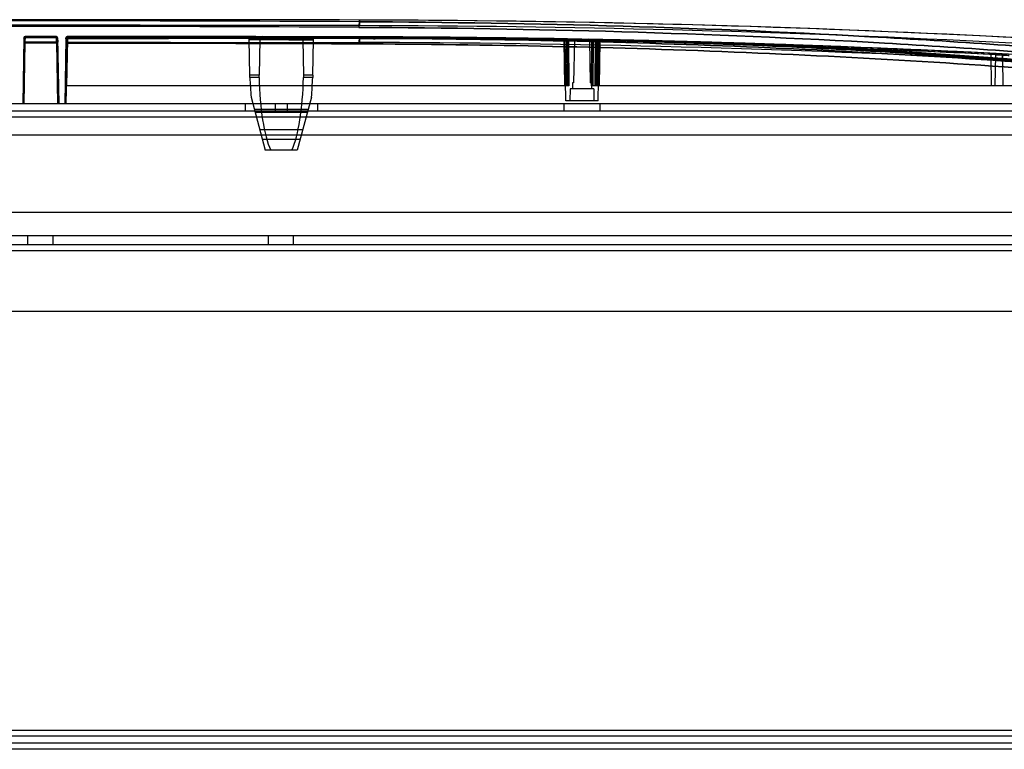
# Model space of a CAD drawing. Header units: millimetres. Extents: x 91 to 696, y 236 to 852.
# Tile 44 of 52: x 390 to 553, y 731 to 852. Entities that reach past the tile are written whole.
import ezdxf

# ---------------------------------------------------------------- set-up
doc = ezdxf.new("R2010")
doc.units = ezdxf.units.MM
doc.header["$LTSCALE"] = 70.538372
doc.layers.get('0').update_dxf_attribs({"linetype": 'CONTINUOUS'})

msp = doc.modelspace()

# ---------------------------------------------------------------- linework, layer by layer
at = {"color": 7, "linetype": 'Continuous'}
for p, q in [((446.22, 851.83), (446.21, 850.9)), ((446.22, 851.54), (446.22, 851.83)), ((390.41, 848.89), (390.21, 837.88)), ((390.41, 848.89), (390.39, 848.13)), ((390.59, 848.14), (390.41, 837.88)), ((390.59, 848.14), (390.61, 849.08)), ((390.61, 849.08), (390.59, 848.14)), ((395.84, 848.14), (390.59, 848.14)), ((390.61, 849.08), (390.61, 848.93)), ((395.82, 849.08), (390.61, 849.08)), ((395.82, 849.08), (395.82, 848.93)), ((395.82, 849.08), (395.84, 848.14)), ((395.84, 848.14), (395.82, 849.08)), ((395.84, 848.14), (396.01, 837.88)), ((396.02, 848.89), (396.04, 848.13)), ((396.02, 848.89), (396.21, 837.88)), ((397.41, 848.89), (397.21, 837.88)), ((397.41, 848.89), (397.39, 848.13)), ((397.41, 848.89), (397.39, 847.98)), ((397.59, 848.14), (397.41, 837.88)), ((397.56, 848.75), (397.42, 840.88)), ((397.57, 848.89), (397.43, 840.88)), ((397.64, 848.67), (397.51, 840.88)), ((397.65, 848.56), (397.51, 840.88)), ((397.61, 849.08), (397.59, 848.14)), ((397.61, 849.08), (397.59, 848.14)), ((397.6, 848.94), (397.6, 848.93)), ((397.6, 848.93), (397.6, 848.94)), ((397.71, 849.08), (397.7, 848.98)), ((398.21, 849.08), (398.21, 848.88)), ((398.21, 848.88), (404.59, 848.88)), ((400.21, 848.88), (400.21, 849.08)), ((400.53, 848.88), (400.53, 849.08)), ((401.88, 848.88), (401.88, 849.08)), ((402.09, 848.88), (402.09, 849.08)), ((402.51, 848.88), (402.51, 849.08)), ((402.82, 848.88), (402.82, 849.08)), ((402.98, 848.88), (402.98, 849.08)), ((404.12, 848.88), (404.12, 849.08)), ((404.21, 849.08), (404.21, 848.88)), ((404.28, 848.88), (404.28, 849.08)), ((404.59, 848.88), (404.59, 849.08)), ((405.01, 848.88), (405.01, 849.08)), ((411.67, 848.88), (405.01, 848.88)), ((405.32, 848.88), (405.32, 849.08)), ((405.48, 848.88), (405.48, 849.08)), ((405.84, 848.88), (405.84, 849.08)), ((405.89, 848.88), (405.89, 849.08)), ((406.1, 848.88), (406.1, 849.08)), ((406.15, 848.88), (406.15, 849.08)), ((406.2, 848.88), (406.2, 849.08)), ((406.31, 848.88), (406.31, 849.08)), ((406.36, 848.88), (406.36, 849.08)), ((406.57, 848.88), (406.57, 849.08)), ((406.62, 848.88), (406.62, 849.08)), ((406.78, 848.88), (406.78, 849.08)), ((407.04, 848.88), (407.04, 849.08)), ((407.09, 848.88), (407.09, 849.08)), ((407.25, 848.88), (407.25, 849.08)), ((407.3, 848.88), (407.3, 849.08)), ((407.4, 848.88), (407.4, 849.08)), ((407.51, 848.88), (407.51, 849.08)), ((407.56, 848.88), (407.56, 849.08)), ((407.61, 848.88), (407.61, 849.08)), ((407.71, 848.88), (407.71, 849.08)), ((407.82, 848.88), (407.82, 849.08)), ((407.87, 848.88), (407.87, 849.08)), ((407.92, 848.88), (407.92, 849.08)), ((408.03, 848.88), (408.03, 849.08)), ((408.08, 848.88), (408.08, 849.08)), ((408.29, 848.88), (408.29, 849.08)), ((408.34, 848.88), (408.34, 849.08)), ((408.39, 848.88), (408.39, 849.08)), ((408.5, 848.88), (408.5, 849.08)), ((408.55, 848.88), (408.55, 849.08)), ((408.6, 848.88), (408.6, 849.08)), ((408.65, 848.88), (408.65, 849.08)), ((408.7, 848.88), (408.7, 849.08)), ((408.76, 848.88), (408.76, 849.08)), ((408.81, 848.88), (408.81, 849.08)), ((408.91, 848.88), (408.91, 849.08)), ((408.96, 848.88), (408.96, 849.08)), ((409.07, 848.88), (409.07, 849.08)), ((409.12, 848.88), (409.12, 849.08)), ((409.23, 848.88), (409.23, 849.08)), ((409.33, 848.88), (409.33, 849.08)), ((409.38, 848.88), (409.38, 849.08)), ((409.8, 848.88), (409.8, 849.08)), ((409.9, 848.88), (409.9, 849.08)), ((410.21, 848.88), (410.21, 849.08)), ((410.32, 848.88), (410.32, 849.08)), ((410.63, 848.88), (410.63, 849.08)), ((411.36, 848.88), (411.36, 849.08)), ((411.67, 848.88), (411.67, 849.08)), ((412.09, 848.88), (412.09, 849.08)), ((412.09, 848.88), (421.37, 848.88)), ((412.21, 849.08), (412.21, 848.88)), ((412.4, 848.88), (412.4, 849.08)), ((412.71, 848.88), (412.71, 849.07)), ((413.13, 848.88), (413.13, 849.07)), ((413.18, 848.88), (413.18, 849.07)), ((413.29, 848.88), (413.29, 849.07)), ((413.39, 848.88), (413.39, 849.07)), ((413.44, 848.88), (413.44, 849.07)), ((413.5, 848.88), (413.5, 849.07)), ((413.6, 848.88), (413.6, 849.07)), ((413.7, 848.88), (413.7, 849.07)), ((413.76, 848.88), (413.76, 849.07)), ((413.91, 848.88), (413.91, 849.07)), ((413.96, 848.88), (413.96, 849.07)), ((414.17, 848.88), (414.17, 849.07)), ((414.23, 848.88), (414.23, 849.07)), ((414.28, 848.88), (414.28, 849.07)), ((414.38, 848.88), (414.38, 849.07)), ((414.43, 848.88), (414.43, 849.07)), ((414.49, 848.88), (414.49, 849.07)), ((414.54, 848.88), (414.54, 849.07)), ((414.59, 848.88), (414.59, 849.07)), ((414.64, 848.88), (414.64, 849.07)), ((414.69, 848.88), (414.69, 849.07)), ((414.75, 848.88), (414.75, 849.07)), ((414.85, 848.88), (414.85, 849.07)), ((414.9, 848.88), (414.9, 849.07)), ((415.01, 848.88), (415.01, 849.07)), ((415.42, 848.88), (415.42, 849.07)), ((415.74, 848.88), (415.74, 849.07)), ((415.94, 848.88), (415.94, 849.07)), ((416, 848.88), (416, 849.07)), ((416.21, 848.88), (416.21, 849.07)), ((416.26, 848.88), (416.26, 849.07)), ((416.46, 848.88), (416.46, 849.07)), ((416.67, 848.88), (416.67, 849.07)), ((416.93, 848.88), (416.93, 849.07)), ((416.99, 848.88), (416.99, 849.07)), ((417.19, 848.88), (417.19, 849.07)), ((417.51, 848.88), (417.51, 849.07)), ((417.71, 848.88), (417.71, 849.07)), ((417.92, 848.88), (417.92, 849.07)), ((417.98, 848.88), (417.98, 849.07)), ((418.08, 848.88), (418.08, 849.07)), ((418.13, 848.88), (418.13, 849.07)), ((418.21, 849.07), (418.21, 848.88)), ((418.24, 848.88), (418.24, 849.07)), ((418.29, 848.88), (418.29, 849.07)), ((418.34, 848.88), (418.34, 849.07)), ((418.39, 848.88), (418.39, 849.07)), ((418.44, 848.88), (418.44, 849.07)), ((418.55, 848.88), (418.55, 849.07)), ((418.6, 848.88), (418.6, 849.07)), ((418.65, 848.88), (418.65, 849.07)), ((418.76, 848.88), (418.76, 849.07)), ((419.02, 848.88), (419.02, 849.07)), ((419.07, 848.88), (419.07, 849.07)), ((419.23, 848.88), (419.23, 849.07)), ((419.28, 848.88), (419.28, 849.07)), ((419.33, 848.88), (419.33, 849.07)), ((419.38, 848.88), (419.38, 849.07)), ((419.43, 848.88), (419.43, 849.07)), ((419.44, 848.88), (419.44, 849.07)), ((419.49, 848.88), (419.49, 849.07)), ((419.54, 848.88), (419.54, 849.07)), ((419.55, 848.88), (419.55, 849.07)), ((419.6, 848.88), (419.6, 849.07)), ((419.64, 848.88), (419.64, 849.07)), ((419.65, 848.88), (419.65, 849.07)), ((419.69, 848.88), (419.69, 849.07)), ((419.75, 848.88), (419.75, 849.07)), ((419.76, 848.88), (419.76, 849.07)), ((419.81, 848.88), (419.81, 849.07)), ((419.85, 848.88), (419.85, 849.07)), ((419.86, 848.88), (419.86, 849.07)), ((419.91, 848.88), (419.91, 849.07)), ((419.96, 848.88), (419.96, 849.07)), ((420.02, 848.88), (420.02, 849.07)), ((420.07, 848.88), (420.07, 849.07)), ((420.23, 848.88), (420.23, 849.07)), ((420.28, 848.88), (420.28, 849.07)), ((420.54, 848.88), (420.54, 849.07)), ((420.64, 848.88), (420.64, 849.07)), ((420.69, 848.88), (420.69, 849.07)), ((420.75, 848.88), (420.75, 849.07)), ((420.85, 848.88), (420.85, 849.07)), ((420.9, 848.88), (420.9, 849.07)), ((420.95, 848.88), (420.95, 849.07)), ((421.01, 848.88), (421.01, 849.07)), ((421.06, 848.88), (421.06, 849.07)), ((421.16, 848.88), (421.16, 849.07)), ((421.21, 848.88), (421.21, 849.07)), ((421.32, 848.88), (421.32, 849.07)), ((421.37, 848.88), (421.37, 849.07)), ((421.79, 848.88), (421.79, 849.07)), ((423.71, 848.88), (421.79, 848.88)), ((421.84, 848.88), (421.84, 849.07)), ((422, 848.88), (422, 849.07)), ((422.1, 848.88), (422.1, 849.07)), ((422.15, 848.88), (422.15, 849.07)), ((422.2, 848.88), (422.2, 849.07)), ((422.26, 848.88), (422.26, 849.07)), ((422.41, 848.88), (422.41, 849.07)), ((422.46, 848.88), (422.46, 849.07)), ((423.4, 848.88), (423.4, 849.06)), ((423.71, 848.88), (423.71, 849.06)), ((424.13, 848.88), (424.13, 849.06)), ((426.21, 848.88), (424.13, 848.88)), ((424.44, 848.88), (424.44, 849.06)), ((424.65, 848.88), (424.65, 849.06)), ((424.7, 848.88), (424.7, 849.06)), ((424.96, 848.88), (424.96, 849.06)), ((425.17, 848.88), (425.17, 849.06)), ((425.38, 848.88), (425.38, 849.06)), ((425.64, 848.88), (425.64, 849.06)), ((425.69, 848.88), (425.69, 849.06)), ((425.9, 848.88), (425.9, 849.06)), ((426.21, 848.88), (426.21, 849.06)), ((431.48, 849.05), (427.36, 849.06)), ((427.79, 848.81), (427.86, 848.57)), ((427.96, 842.65), (427.86, 848.57)), ((429.62, 848.56), (429.52, 842.65)), ((439.07, 849.04), (430.12, 849.06)), ((436.81, 848.55), (436.91, 842.65)), ((438.47, 842.65), (438.57, 848.55)), ((438.83, 848.98), (439.07, 849.04)), ((438.83, 848.98), (439.07, 849.04)), ((446.21, 849.03), (446.12, 849.03)), ((446.21, 849.03), (446.21, 848.09)), ((446.21, 848.81), (446.21, 849.02)), ((480.06, 848.69), (480.05, 848.69)), ((480.19, 848.31), (480.33, 840.88)), ((480.21, 848.31), (480.35, 840.88)), ((480.33, 848.5), (480.23, 848.63)), ((480.25, 848.61), (480.34, 848.4)), ((480.25, 848.61), (480.34, 848.4)), ((480.36, 848.31), (480.33, 848.5)), ((480.35, 848.31), (480.34, 848.43)), ((480.51, 838.38), (480.34, 848.4)), ((480.34, 848.4), (480.35, 848.39)), ((480.35, 848.38), (480.34, 848.4)), ((480.34, 848.4), (480.34, 848.4)), ((480.35, 848.4), (480.34, 848.4)), ((480.36, 848.38), (480.35, 848.4)), ((480.35, 848.35), (480.35, 848.39)), ((480.35, 848.36), (480.35, 848.31)), ((480.35, 848.31), (480.5, 840.88)), ((480.49, 840.88), (480.35, 848.31)), ((480.35, 848.31), (480.49, 840.88)), ((480.36, 848.35), (480.36, 848.38)), ((480.36, 848.31), (480.36, 848.35)), ((480.36, 848.31), (480.51, 840.88)), ((480.36, 848.31), (480.51, 840.88)), ((480.51, 840.88), (480.36, 848.31)), ((480.77, 840.88), (480.71, 848.48)), ((483.17, 848.64), (480.75, 848.68)), ((480.77, 848.48), (480.82, 840.88)), ((480.84, 848.48), (480.77, 848.48)), ((480.97, 840.88), (480.91, 848.48)), ((480.91, 848.48), (480.97, 840.88)), ((480.97, 848.48), (481.03, 840.88)), ((481.03, 840.88), (480.97, 848.48)), ((481.96, 848.46), (481.83, 841.38)), ((484.95, 848.6), (482.16, 848.66)), ((485.62, 848.59), (483.16, 848.64)), ((484.47, 848.42), (484.6, 841.38)), ((484.82, 840.88), (484.84, 848.41)), ((484.84, 848.41), (484.82, 840.88)), ((484.99, 848.41), (485.05, 848.41)), ((485.05, 848.41), (485.04, 840.88)), ((485.46, 848.39), (485.4, 840.88)), ((485.4, 840.88), (485.46, 848.39)), ((485.59, 848.39), (485.66, 848.39)), ((485.66, 848.39), (485.61, 840.88)), ((485.83, 848.39), (485.66, 840.88)), ((485.68, 840.88), (485.85, 848.38)), ((485.91, 848.38), (485.76, 840.88)), ((485.76, 840.88), (485.93, 848.38)), ((485.84, 848.38), (485.98, 848.38)), ((486.09, 848.38), (485.84, 848.38)), ((485.91, 838.38), (486.09, 848.38)), ((486.07, 848.38), (485.92, 840.88)), ((485.92, 840.88), (486.07, 848.38)), ((486.29, 848.58), (486.03, 848.58)), ((486.07, 848.38), (486.09, 848.38)), ((486.21, 848.38), (486.08, 840.88)), ((486.08, 840.88), (486.22, 848.38)), ((486.09, 848.38), (486.15, 848.52)), ((486.29, 848.58), (486.27, 848.58)), ((396.04, 847.99), (390.39, 847.99)), ((397.59, 847.99), (397.41, 837.88)), ((397.41, 837.88), (397.59, 847.99)), ((551.19, 846.1), (551.28, 840.88)), ((551.98, 846.06), (551.89, 840.88)), ((553.67, 846.17), (552.04, 846.25)), ((553.14, 845.36), (553.21, 840.88)), ((429.52, 842.65), (427.96, 842.65)), ((429.54, 842.27), (427.99, 842.27)), ((438.44, 842.27), (436.89, 842.27)), ((438.47, 842.65), (436.91, 842.65)), ((481.03, 840.88), (397.27, 840.88)), ((481.27, 840.38), (481.21, 838.38)), ((485.16, 840.38), (481.27, 840.38)), ((481.64, 841.38), (481.61, 840.38)), ((481.83, 841.38), (481.64, 841.38)), ((484.79, 841.38), (484.6, 841.38)), ((484.79, 841.38), (484.81, 840.38)), ((574.34, 840.88), (484.83, 840.88)), ((485.16, 840.38), (485.21, 838.38)), ((428.19, 838.98), (430.55, 830.18)), ((438.24, 838.98), (435.88, 830.18)), ((485.91, 838.38), (480.51, 838.38)), ((688.51, 837.88), (100.41, 837.88)), ((686.01, 836.68), (100.41, 836.68)), ((427.21, 837.88), (427.21, 836.68)), ((437.69, 836.95), (428.73, 836.95)), ((432.21, 837.88), (432.21, 836.68)), ((434.21, 837.88), (434.21, 836.68)), ((439.21, 837.88), (439.21, 836.68)), ((480.21, 837.88), (480.21, 836.68)), ((486.21, 837.88), (486.21, 836.68)), ((686.01, 835.68), (100.41, 835.68)), ((437.55, 836.42), (428.88, 836.42)), ((436.79, 833.58), (429.64, 833.58)), ((629.21, 832.68), (157.21, 832.68)), ((436.35, 831.93), (430.08, 831.93)), ((435.88, 830.18), (430.55, 830.18)), ((126.35, 819.88), (660.08, 819.88)), ((687.41, 815.93), (98.91, 815.93)), ((391.06, 814.43), (391.06, 815.93)), ((395.26, 814.43), (395.26, 815.93)), ((431.06, 814.43), (431.06, 815.93)), ((435.26, 814.43), (435.26, 815.93)), ((687.41, 814.43), (98.91, 814.43)), ((687.41, 813.43), (98.91, 813.43)), ((101.91, 803.43), (684.41, 803.43)), ((193.16, 733.73), (593.16, 733.73)), ((607.66, 732.73), (178.66, 732.73)), ((588.16, 731.53), (198.16, 731.53)), ((588.16, 730.53), (198.16, 730.53))]:
    msp.add_line(p, q, dxfattribs=at)
for points in [[(397.49, 848.89), (397.46, 848.85), (397.43, 848.81), (397.41, 848.75), (397.4, 848.68)], [(397.48, 848.88), (397.45, 848.84), (397.42, 848.79), (397.41, 848.74), (397.4, 848.68)], [(397.51, 849.01), (397.47, 848.97), (397.44, 848.92), (397.41, 848.86)], [(397.48, 848.98), (397.44, 848.93), (397.41, 848.86), (397.4, 848.79)], [(397.7, 848.98), (397.68, 848.98), (397.66, 848.98), (397.64, 848.97)], [(427.36, 849.06), (427.6, 849), (427.79, 848.81), (427.86, 848.57)], [(438.57, 848.55), (438.64, 848.8), (438.83, 848.98), (439.07, 849.04)], [(438.57, 848.55), (438.64, 848.8), (438.83, 848.98), (439.07, 849.04)], [(480.05, 848.69), (480.25, 848.61), (480.34, 848.4)], [(480.33, 848.5), (480.29, 848.58), (480.22, 848.63)], [(480.34, 848.43), (480.31, 848.53), (480.23, 848.62)], [(480.34, 848.43), (480.33, 848.5), (480.28, 848.58)], [(480.36, 848.31), (480.35, 848.42), (480.33, 848.5)], [(480.35, 848.31), (480.35, 848.37), (480.34, 848.43)], [(485.85, 848.39), (485.83, 848.39), (485.85, 848.38)], [(485.93, 848.38), (485.84, 848.39), (485.83, 848.39), (485.85, 848.38)], [(486.09, 848.38), (486.15, 848.52), (486.29, 848.58)]]:
    msp.add_lwpolyline(points, dxfattribs=at)
for centre, radius, start, end in [((393.21, -24148.12), 25000, 89.878528, 90.121472), ((393.21, -24148.12), 25000, 89.878528, 90.121472), ((393.21, -9537.21), 10388.89, 89.707684, 90.292315), ((441.55, -1348.19), 2200.02, 86.69203, 89.87852), ((441.55, -1348.19), 2200.02, 84.44872, 89.87851), ((441.55, -1348.17), 2200, 84.44869, 89.87853), ((393.21, -24148.05), 24999, 89.878528, 90.121472), ((393.21, -9499.08), 10349.83, 89.70716, 90.29284), ((441.55, -1348.12), 2199.02, 84.44871, 89.87851), ((441.55, -1348.08), 2198.98, 84.44867, 89.87855), ((390.61, 848.88), 0.2, 89.9969, 178.9907), ((393.21, -24148.12), 24997.2, 89.994021, 90.005979), ((395.82, 848.88), 0.2, 1.0093, 90.0031), ((397.7, 848.68), 0.3, 103.1161, 178.9951), ((397.6, 848.74), 0.2, 89.9909, 180.0728), ((397.52, 843.6), 5.07, 88.6538, 91.3462), ((397.52, 847.24), 1.43, 85.2153, 94.7847), ((397.52, 843.54), 5.02, 88.6023, 91.3977), ((397.52, 847.12), 1.44, 85.1202, 94.8798), ((397.71, 848.78), 0.3, 89.9897, 179), ((397.61, 848.88), 0.2, 89.1602, 178.986), ((435.25, -7575.66), 8424.49, 89.92578, 90.256357), ((435.25, -7575.23), 8424.06, 89.925773, 90.256366), ((435.3, -7575.67), 8424.7, 89.925781, 90.256356), ((435.3, -7575.61), 8424.64, 89.925779, 90.256357), ((435.3, -7573.94), 8422.97, 89.925795, 90.256433), ((435.3, -7573.54), 8422.57, 89.925786, 90.256442), ((393.21, -24148.12), 24997.2, 89.878528, 89.989933), ((430.07, -7567.17), 8416.21, 89.89013, 90.220352), ((430.07, -7566.56), 8415.6, 89.890112, 90.220367), ((430.13, -7570.16), 8418.9, 89.890127, 90.220248), ((430.13, -7569.34), 8418.09, 89.890112, 90.220265), ((430.12, 848.56), 0.5, 89.943, 178.9923), ((436.31, 848.55), 0.5, 1.0109, 89.8747), ((441.51, -1348.2), 2197.03, 88.97779, 89.87852), ((441.51, -1348.17), 2197, 88.97779, 89.87853), ((441.55, -1348.21), 2197.24, 88.99608, 89.87852), ((441.55, -1348.2), 2197.24, 88.97783, 89.87852), ((441.55, -1348.2), 2197.24, 88.97794, 89.87852), ((441.55, -1348.18), 2197.21, 87.09484, 89.87852), ((441.55, -1348.17), 2197.2, 87.09484, 89.87853), ((441.55, -1348.17), 2197.2, 84.52552, 89.87853), ((443.78, -1024.07), 1873.09, 89.6056, 89.92576), ((443.78, -1024.04), 1873.07, 89.6056, 89.92577), ((443.78, -1024), 1873.02, 89.6056, 89.92577), ((443.78, -1023.96), 1872.99, 89.6056, 89.92578), ((441.61, -1348.2), 2196.94, 88.99607, 89.87852), ((441.61, -1348.12), 2196.86, 88.99605, 89.87854), ((441.55, -1348.22), 2197.25, 88.99587, 89.81112), ((441.62, -1348.21), 2196.94, 88.99586, 89.81133), ((441.62, -1348.11), 2196.85, 88.99584, 89.81134), ((441.51, -1348.17), 2197, 88.97607, 89.60559), ((441.55, -1348.19), 2197.22, 88.97755, 89.60559), ((441.55, -1348.13), 2197.16, 88.97607, 89.6056), ((441.55, -1348.23), 2197.26, 88.99607, 89.43739), ((441.55, -1348.24), 2197.27, 88.99571, 89.40367), ((480.04, 848.39), 0.3, 359.223, 88.9866), ((480.05, 848.39), 0.3, 1.0298, 88.9958), ((444.28, -1071.03), 1919.86, 88.77087, 88.90675), ((444.28, -1071.02), 1919.85, 88.77087, 88.90675), ((444.27, -1071.16), 1919.99, 88.78947, 88.90491), ((444.28, -1071.14), 1919.97, 88.78947, 88.90491), ((482.16, 848.46), 0.2, 88.9411, 178.7015), ((484.27, 848.42), 0.2, 1.1979, 88.8858), ((484.94, 840.14), 8.27, 89.7045, 90.7339), ((441.55, -1348.21), 2197.24, 88.64386, 88.86816), ((441.55, -1348.12), 2197.15, 88.64385, 88.867), ((441.53, -1354.07), 2202.9, 88.64425, 88.86797), ((441.89, -1336.73), 2185.56, 88.64292, 88.86841), ((441.55, -1348.29), 2197.32, 87.1166, 88.85074), ((441.55, -1348.17), 2197.2, 87.11655, 88.85079), ((441.59, -1348.29), 2197.12, 87.14089, 88.85075), ((441.6, -1348.04), 2196.88, 87.14079, 88.85084), ((486.03, 848.38), 0.2, 88.8402, 178.7475), ((441.3, -1354.99), 2203.83, 88.5581, 88.83976), ((441.74, -1334.74), 2183.57, 88.55614, 88.84041), ((441.55, -1348.19), 2197.22, 88.69877, 88.84006), ((441.55, -1348.18), 2197.21, 88.55753, 88.84006), ((486.27, 848.38), 0.2, 88.8338, 179.0031), ((441.51, -1348.21), 2197.05, 87.11778, 88.83378), ((441.51, -1348.12), 2196.95, 87.11774, 88.83382), ((441.55, -1348.24), 2197.27, 87.97555, 88.83379), ((441.55, -1348.22), 2197.25, 87.11778, 88.83378), ((468.51, -208.74), 1057.45, 84.39291, 88.64307), ((468.52, -208.6), 1057.31, 84.39264, 88.64334), ((470.3, -203.43), 1051.9, 84.41026, 88.55869), ((470.36, -202.46), 1050.93, 84.40825, 88.5605), ((470.4, -203.47), 1052.13, 84.41025, 88.55856), ((470.47, -202.33), 1050.99, 84.408, 88.56081), ((441.54, -1348.73), 2196.83, 87.08822, 89.87832), ((441.54, -1348.73), 2196.82, 87.08822, 89.87832), ((422.68, 842.06), 5.32, 2.3407, 6.4368), ((425.81, 842.22), 3.73, 0.8958, 6.7339), ((440.62, 842.22), 3.73, 173.2661, 179.1042), ((443.75, 842.06), 5.32, 173.5632, 177.6593)]:
    msp.add_arc(centre, radius, start, end, dxfattribs=at)
for centre, major_axis, start_param, end_param in [((433.21, 845.71), (0, 21.29), -4.550265, -4.390488), ((433.21, 843.18), (0, 14.8), -4.650895, -3.63986), ((433.21, 843.18), (0, 14.8), -2.643325, -1.632291), ((433.21, 845.71), (0, 21.29), -1.892698, -1.732921)]:
    msp.add_ellipse(centre, major_axis=major_axis, ratio=0.248716, start_param=start_param, end_param=end_param, dxfattribs=at)
for points, knots in [([(446.22, 851.54), (446.21, 851.54), (446.19, 851.51), (446.17, 851.42), (446.14, 851.23), (446.12, 850.94), (446.11, 850.73), (446.11, 850.61)], [0, 0, 0, 0, 0.02933, 0.089757, 0.306989, 0.634652, 1, 1, 1, 1]), ([(616.85, 841.33), (603.3, 843.1), (575.66, 846.09), (518.79, 850.19), (475.43, 851.39), (446.22, 851.54)], [0, 0, 0, 0, 0.239699, 0.487509, 1, 1, 1, 1]), ([(446.22, 851.54), (475.43, 851.39), (518.79, 850.19), (575.66, 846.09), (603.3, 843.1), (616.85, 841.33)], [0, 0, 0, 0, 0.512492, 0.760301, 1, 1, 1, 1]), ([(446.11, 850.61), (475.26, 850.46), (518.51, 849.27), (575.24, 845.17), (602.82, 842.18), (616.33, 840.41)], [0, 0, 0, 0, 0.512507, 0.760312, 1, 1, 1, 1]), ([(616.33, 840.41), (602.82, 842.18), (575.24, 845.17), (518.51, 849.27), (475.26, 850.46), (446.11, 850.61)], [0, 0, 0, 0, 0.239688, 0.487492, 1, 1, 1, 1]), ([(390.6, 848.93), (391.18, 848.93), (392.34, 848.93), (394.08, 848.93), (395.25, 848.93), (395.83, 848.93)], [0, 0, 0, 0, 0.333333, 0.666667, 1, 1, 1, 1]), ([(395.83, 848.93), (395.25, 848.93), (394.08, 848.93), (392.34, 848.93), (391.18, 848.93), (390.6, 848.93)], [0, 0, 0, 0, 0.333333, 0.666667, 1, 1, 1, 1]), ([(397.5, 848.99), (397.47, 848.96), (397.42, 848.91), (397.4, 848.83), (397.4, 848.79)], [0, 0, 0, 0, 0.467253, 1, 1, 1, 1]), ([(397.64, 848.97), (397.58, 848.96), (397.46, 848.9), (397.4, 848.76), (397.4, 848.68)], [0, 0, 0, 0, 0.410166, 1, 1, 1, 1]), ([(397.4, 848.68), (397.4, 848.73), (397.44, 848.86), (397.56, 848.95), (397.64, 848.97)], [0, 0, 0, 0, 0.372886, 1, 1, 1, 1]), ([(397.4, 848.79), (397.4, 848.83), (397.42, 848.89), (397.45, 848.94), (397.48, 848.97)], [0, 0, 0, 0, 0.541686, 1, 1, 1, 1]), ([(397.4, 848.75), (397.4, 848.79), (397.44, 848.89), (397.54, 848.94), (397.6, 848.94)], [0, 0, 0, 0, 0.396812, 1, 1, 1, 1]), ([(397.4, 848.68), (397.4, 848.73), (397.43, 848.87), (397.6, 848.92), (397.67, 848.88)], [0, 0, 0, 0, 0.397433, 1, 1, 1, 1]), ([(397.77, 848.73), (397.76, 848.78), (397.72, 848.88), (397.48, 848.95), (397.4, 848.77), (397.4, 848.68)], [0, 0, 0, 0, 0.224444, 0.562368, 1, 1, 1, 1]), ([(397.48, 848.97), (397.51, 848.99), (397.57, 849.02), (397.63, 849.01), (397.66, 848.99)], [0, 0, 0, 0, 0.507325, 1, 1, 1, 1]), ([(397.69, 848.97), (397.66, 848.99), (397.6, 849.02), (397.54, 849.01), (397.5, 848.99)], [0, 0, 0, 0, 0.508537, 1, 1, 1, 1]), ([(446.17, 848.83), (440.77, 848.84), (429.97, 848.87), (413.77, 848.85), (402.97, 848.87), (397.57, 848.89)], [0, 0, 0, 0, 0.333333, 0.666667, 1, 1, 1, 1]), ([(397.59, 847.99), (397.59, 848.14), (397.59, 848.41), (397.6, 848.73), (397.6, 848.88), (397.6, 848.93)], [0, 0, 0, 0, 0.498961, 0.860433, 1, 1, 1, 1]), ([(397.59, 848.14), (403, 848.13), (413.8, 848.11), (430, 848.12), (440.81, 848.1), (446.21, 848.09)], [0, 0, 0, 0, 0.333333, 0.666666, 1, 1, 1, 1]), ([(397.6, 848.93), (401.66, 848.93), (417.86, 848.91), (434.07, 848.87), (446.21, 848.81)], [0, 0, 0, 0, 0.250418, 1, 1, 1, 1]), ([(446.21, 848.81), (442.17, 848.83), (425.97, 848.89), (409.77, 848.92), (397.6, 848.93)], [0, 0, 0, 0, 0.249425, 1, 1, 1, 1]), ([(446.21, 849.03), (440.81, 849.04), (430.01, 849.06), (413.8, 849.08), (403, 849.08), (397.61, 849.08)], [0, 0, 0, 0, 0.333422, 0.666845, 1, 1, 1, 1]), ([(446.21, 849.03), (440.81, 849.04), (430.01, 849.06), (413.81, 849.08), (403.01, 849.08), (397.61, 849.08)], [0, 0, 0, 0, 0.333333, 0.666666, 1, 1, 1, 1]), ([(397.76, 848.79), (397.73, 848.78), (397.67, 848.76), (397.65, 848.7), (397.64, 848.67)], [0, 0, 0, 0, 0.500519, 1, 1, 1, 1]), ([(397.78, 848.68), (397.74, 848.68), (397.68, 848.65), (397.65, 848.6), (397.65, 848.56)], [0, 0, 0, 0, 0.49881, 1, 1, 1, 1]), ([(397.65, 848.56), (397.65, 848.6), (397.68, 848.66), (397.74, 848.68), (397.78, 848.68)], [0, 0, 0, 0, 0.50132, 1, 1, 1, 1]), ([(397.66, 848.99), (397.69, 848.96), (397.74, 848.91), (397.76, 848.83), (397.76, 848.79)], [0, 0, 0, 0, 0.466345, 1, 1, 1, 1]), ([(397.76, 848.79), (397.76, 848.83), (397.75, 848.89), (397.71, 848.94), (397.69, 848.97)], [0, 0, 0, 0, 0.544711, 1, 1, 1, 1]), ([(397.7, 848.98), (397.75, 848.98), (397.76, 848.82), (397.77, 848.73), (397.77, 848.68)], [0, 0, 0, 0, 0.508279, 1, 1, 1, 1]), ([(397.77, 848.68), (397.77, 848.73), (397.76, 848.82), (397.76, 848.98), (397.7, 848.98)], [0, 0, 0, 0, 0.468698, 1, 1, 1, 1]), ([(397.71, 849.08), (397.75, 849.08), (397.72, 848.93), (397.8, 848.84), (397.76, 848.79)], [0, 0, 0, 0, 0.400607, 1, 1, 1, 1]), ([(397.71, 849.08), (397.76, 849.08), (397.75, 848.92), (397.76, 848.84), (397.76, 848.79)], [0, 0, 0, 0, 0.498714, 1, 1, 1, 1]), ([(438.57, 848.55), (438.48, 848.55), (438.14, 848.55), (437.41, 848.55), (436.26, 848.55), (434.82, 848.56), (433.21, 848.56), (431.61, 848.56), (430.17, 848.56), (429.02, 848.57), (428.29, 848.57), (427.94, 848.57), (427.86, 848.57)], [0, 0, 0, 0, 0.024471, 0.095491, 0.206107, 0.345491, 0.5, 0.654509, 0.793893, 0.904509, 0.975529, 1, 1, 1, 1]), ([(427.86, 848.57), (427.94, 848.57), (428.29, 848.57), (429.02, 848.57), (430.17, 848.56), (431.61, 848.56), (433.21, 848.56), (434.82, 848.56), (436.26, 848.55), (437.41, 848.55), (438.14, 848.55), (438.48, 848.55), (438.57, 848.55)], [0, 0, 0, 0, 0.024471, 0.095491, 0.206107, 0.345491, 0.5, 0.654509, 0.793893, 0.904509, 0.975529, 1, 1, 1, 1]), ([(429.62, 848.56), (429.69, 848.56), (429.97, 848.56), (430.57, 848.56), (431.49, 848.56), (432.62, 848.56), (433.81, 848.56), (434.94, 848.56), (435.86, 848.56), (436.46, 848.55), (436.74, 848.55), (436.81, 848.55)], [0, 0, 0, 0, 0.030154, 0.116978, 0.250001, 0.413178, 0.586826, 0.750001, 0.883023, 0.969846, 1, 1, 1, 1]), ([(436.81, 848.55), (436.74, 848.55), (436.46, 848.55), (435.86, 848.56), (434.94, 848.56), (433.81, 848.56), (432.62, 848.56), (431.49, 848.56), (430.57, 848.56), (429.97, 848.56), (429.69, 848.56), (429.62, 848.56)], [0, 0, 0, 0, 0.030154, 0.116978, 0.250001, 0.413177, 0.586825, 0.750001, 0.883023, 0.969846, 1, 1, 1, 1]), ([(429.62, 848.56), (429.69, 848.56), (429.97, 848.56), (430.57, 848.56), (431.49, 848.56), (432.62, 848.56), (433.81, 848.56), (434.94, 848.56), (435.86, 848.56), (436.46, 848.55), (436.74, 848.55), (436.81, 848.55)], [0, 0, 0, 0, 0.030154, 0.116978, 0.250001, 0.413178, 0.586826, 0.750001, 0.883023, 0.969846, 1, 1, 1, 1]), ([(446.21, 848.81), (446.2, 848.81), (446.19, 848.78), (446.17, 848.72), (446.15, 848.64), (446.13, 848.47), (446.12, 848.21), (446.11, 847.99), (446.11, 847.87)], [0, 0, 0, 0, 0.029135, 0.089498, 0.182344, 0.307027, 0.635029, 1, 1, 1, 1]), ([(456.63, 848.78), (455.47, 848.79), (453.14, 848.82), (449.65, 848.8), (447.33, 848.82), (446.17, 848.83)], [0, 0, 0, 0, 0.333325, 0.666659, 1, 1, 1, 1]), ([(446.17, 848.83), (447.33, 848.82), (449.65, 848.8), (453.14, 848.82), (455.47, 848.79), (456.63, 848.78)], [0, 0, 0, 0, 0.333341, 0.666675, 1, 1, 1, 1]), ([(446.28, 848.73), (446.28, 848.78), (446.27, 848.86), (446.26, 849.03), (446.21, 849.03)], [0, 0, 0, 0, 0.472505, 1, 1, 1, 1]), ([(446.27, 848.73), (446.27, 848.78), (446.25, 848.86), (446.26, 849.03), (446.21, 849.03)], [0, 0, 0, 0, 0.47725, 1, 1, 1, 1]), ([(446.28, 848.73), (446.28, 848.78), (446.27, 848.86), (446.26, 849.03), (446.21, 849.03)], [0, 0, 0, 0, 0.472503, 1, 1, 1, 1]), ([(448.79, 849.02), (448.5, 849.02), (447.93, 849.02), (447.07, 849.02), (446.5, 849.03), (446.21, 849.03)], [0, 0, 0, 0, 0.333333, 0.666666, 1, 1, 1, 1]), ([(446.27, 848.73), (446.27, 848.78), (446.25, 848.86), (446.26, 849.03), (446.21, 849.03)], [0, 0, 0, 0, 0.477249, 1, 1, 1, 1]), ([(446.21, 848.81), (467.68, 848.71), (509.98, 847.81), (552.22, 845.25), (572.98, 843.46)], [0, 0, 0, 0, 0.507441, 1, 1, 1, 1]), ([(572.98, 843.46), (552.22, 845.25), (509.98, 847.81), (467.68, 848.71), (446.21, 848.81)], [0, 0, 0, 0, 0.492569, 1, 1, 1, 1]), ([(448.85, 848.72), (448.85, 848.77), (448.84, 848.86), (448.84, 849.02), (448.79, 849.02)], [0, 0, 0, 0, 0.472727, 1, 1, 1, 1]), ([(448.85, 848.72), (448.85, 848.77), (448.84, 848.86), (448.84, 849.02), (448.79, 849.02)], [0, 0, 0, 0, 0.472728, 1, 1, 1, 1]), ([(480.34, 848.4), (480.34, 848.47), (480.28, 848.63), (480.12, 848.69), (480.05, 848.69)], [0, 0, 0, 0, 0.500322, 1, 1, 1, 1]), ([(480.06, 848.39), (480.09, 848.42), (480.1, 848.52), (480.11, 848.69), (480.05, 848.69)], [0, 0, 0, 0, 0.425156, 1, 1, 1, 1]), ([(480.1, 848.4), (480.1, 848.45), (480.09, 848.53), (480.1, 848.69), (480.05, 848.69)], [0, 0, 0, 0, 0.477344, 1, 1, 1, 1]), ([(480.06, 848.69), (480.13, 848.69), (480.29, 848.63), (480.35, 848.47), (480.35, 848.4)], [0, 0, 0, 0, 0.499244, 1, 1, 1, 1]), ([(480.06, 848.69), (480.1, 848.69), (480.1, 848.56), (480.13, 848.48), (480.12, 848.43)], [0, 0, 0, 0, 0.432072, 1, 1, 1, 1]), ([(480.35, 848.4), (480.35, 848.47), (480.29, 848.63), (480.13, 848.69), (480.06, 848.69)], [0, 0, 0, 0, 0.500756, 1, 1, 1, 1]), ([(480.08, 848.39), (480.11, 848.42), (480.12, 848.52), (480.12, 848.69), (480.06, 848.69)], [0, 0, 0, 0, 0.420751, 1, 1, 1, 1]), ([(480.34, 848.4), (480.34, 848.44), (480.34, 848.54), (480.14, 848.63), (480.07, 848.47), (480.06, 848.39)], [0, 0, 0, 0, 0.254398, 0.554807, 1, 1, 1, 1]), ([(480.35, 848.4), (480.35, 848.44), (480.35, 848.54), (480.15, 848.63), (480.09, 848.46), (480.08, 848.39)], [0, 0, 0, 0, 0.257769, 0.551451, 1, 1, 1, 1]), ([(480.1, 848.4), (480.1, 848.44), (480.11, 848.53), (480.28, 848.64), (480.35, 848.46), (480.34, 848.39)], [0, 0, 0, 0, 0.272377, 0.534956, 1, 1, 1, 1]), ([(480.19, 848.31), (480.19, 848.34), (480.17, 848.38), (480.13, 848.4), (480.1, 848.4)], [0, 0, 0, 0, 0.492664, 1, 1, 1, 1]), ([(480.12, 848.43), (480.15, 848.48), (480.17, 848.64), (480.35, 848.52), (480.35, 848.44), (480.35, 848.4)], [0, 0, 0, 0, 0.403457, 0.729195, 1, 1, 1, 1]), ([(480.21, 848.31), (480.2, 848.34), (480.19, 848.38), (480.15, 848.4), (480.12, 848.4)], [0, 0, 0, 0, 0.495668, 1, 1, 1, 1]), ([(480.75, 848.68), (480.77, 848.68), (480.86, 848.65), (480.91, 848.55), (480.91, 848.48)], [0, 0, 0, 0, 0.22337, 1, 1, 1, 1]), ([(480.91, 848.48), (480.91, 848.51), (480.89, 848.59), (480.81, 848.68), (480.75, 848.68)], [0, 0, 0, 0, 0.270623, 1, 1, 1, 1]), ([(480.97, 848.48), (480.97, 848.51), (480.95, 848.59), (480.88, 848.68), (480.82, 848.68)], [0, 0, 0, 0, 0.273578, 1, 1, 1, 1]), ([(481.96, 848.46), (482.08, 848.46), (482.4, 848.45), (482.92, 848.45), (483.51, 848.44), (484.03, 848.43), (484.35, 848.42), (484.47, 848.42)], [0, 0, 0, 0, 0.152638, 0.375711, 0.624001, 0.847179, 1, 1, 1, 1]), ([(481.96, 848.46), (482.08, 848.46), (482.4, 848.45), (482.92, 848.45), (483.51, 848.44), (484.03, 848.43), (484.35, 848.42), (484.47, 848.42)], [0, 0, 0, 0, 0.152638, 0.375711, 0.624001, 0.847179, 1, 1, 1, 1]), ([(484.47, 848.42), (484.35, 848.42), (484.03, 848.43), (483.51, 848.44), (482.92, 848.45), (482.4, 848.45), (482.08, 848.46), (481.96, 848.46)], [0, 0, 0, 0, 0.152821, 0.375998, 0.624288, 0.847361, 1, 1, 1, 1]), ([(484.84, 848.41), (484.84, 848.45), (484.86, 848.53), (484.92, 848.6), (484.95, 848.6)], [0, 0, 0, 0, 0.583543, 1, 1, 1, 1]), ([(484.95, 848.6), (484.92, 848.6), (484.86, 848.53), (484.84, 848.45), (484.84, 848.41)], [0, 0, 0, 0, 0.416413, 1, 1, 1, 1]), ([(485.62, 848.59), (485.6, 848.59), (485.51, 848.56), (485.46, 848.46), (485.46, 848.39)], [0, 0, 0, 0, 0.219, 1, 1, 1, 1]), ([(485.46, 848.39), (485.46, 848.42), (485.48, 848.5), (485.56, 848.59), (485.62, 848.59)], [0, 0, 0, 0, 0.273936, 1, 1, 1, 1]), ([(485.84, 848.38), (485.82, 847.55), (485.79, 845.89), (485.73, 843.39), (485.7, 841.72), (485.68, 840.88)], [0, 0, 0, 0, 0.332711, 0.66604, 1, 1, 1, 1]), ([(486.07, 848.38), (486.05, 847.55), (486.02, 845.88), (485.97, 843.38), (485.94, 841.72), (485.92, 840.88)], [0, 0, 0, 0, 0.332719, 0.666045, 1, 1, 1, 1]), ([(493.55, 848.42), (502.26, 848.21), (519.68, 847.58), (545.78, 845.99), (563.16, 844.5), (571.84, 843.65)], [0, 0, 0, 0, 0.333145, 0.666462, 1, 1, 1, 1]), ([(571.84, 843.65), (563.16, 844.5), (545.78, 845.99), (519.68, 847.58), (502.26, 848.21), (493.55, 848.42)], [0, 0, 0, 0, 0.333538, 0.666855, 1, 1, 1, 1]), ([(493.65, 848.22), (502.36, 848.01), (519.77, 847.39), (545.87, 845.8), (563.24, 844.31), (571.92, 843.46)], [0, 0, 0, 0, 0.333145, 0.666462, 1, 1, 1, 1]), ([(571.92, 843.46), (563.24, 844.31), (545.87, 845.8), (519.77, 847.39), (502.36, 848.01), (493.65, 848.22)], [0, 0, 0, 0, 0.333538, 0.666855, 1, 1, 1, 1]), ([(496.86, 848.33), (505.33, 848.12), (522.26, 847.49), (547.6, 845.93), (564.46, 844.49), (572.87, 843.66)], [0, 0, 0, 0, 0.333692, 0.667009, 1, 1, 1, 1]), ([(572.87, 843.66), (564.46, 844.49), (547.6, 845.93), (522.26, 847.49), (505.33, 848.12), (496.86, 848.33)], [0, 0, 0, 0, 0.332991, 0.666309, 1, 1, 1, 1]), ([(446.11, 847.87), (442.07, 847.89), (425.9, 847.96), (409.73, 847.98), (397.59, 847.99)], [0, 0, 0, 0, 0.249443, 1, 1, 1, 1]), ([(397.59, 847.99), (401.64, 847.99), (417.81, 847.97), (433.98, 847.93), (446.11, 847.87)], [0, 0, 0, 0, 0.250424, 1, 1, 1, 1]), ([(572.92, 842.5), (552.15, 844.3), (509.9, 846.86), (467.58, 847.77), (446.11, 847.87)], [0, 0, 0, 0, 0.492513, 1, 1, 1, 1]), ([(446.11, 847.87), (467.58, 847.77), (509.9, 846.86), (552.15, 844.3), (572.92, 842.5)], [0, 0, 0, 0, 0.507476, 1, 1, 1, 1]), ([(552.08, 846.25), (552, 846.25), (551.81, 846.24), (551.51, 846.18), (551.3, 846.13), (551.19, 846.1)], [0, 0, 0, 0, 0.282242, 0.611715, 1, 1, 1, 1]), ([(551.98, 846.06), (551.98, 846.1), (551.99, 846.16), (552.01, 846.22), (552.03, 846.25), (552.04, 846.25)], [0, 0, 0, 0, 0.650096, 0.884202, 1, 1, 1, 1]), ([(551.98, 846.06), (551.98, 846.1), (551.99, 846.16), (552.01, 846.22), (552.03, 846.25), (552.04, 846.25)], [0, 0, 0, 0, 0.650065, 0.884198, 1, 1, 1, 1]), ([(551.98, 846.06), (552.49, 846.03), (553.26, 845.99), (554.02, 845.95), (554.27, 845.93)], [0, 0, 0, 0, 0.668376, 1, 1, 1, 1]), ([(554.27, 845.93), (554.02, 845.95), (553.26, 845.99), (552.49, 846.03), (551.98, 846.06)], [0, 0, 0, 0, 0.331625, 1, 1, 1, 1]), ([(552.91, 846.21), (552.97, 846.2), (553.12, 846.07), (553.12, 845.75), (553.13, 845.5), (553.14, 845.36)], [0, 0, 0, 0, 0.198828, 0.534894, 1, 1, 1, 1]), ([(553.14, 845.36), (553.13, 845.5), (553.12, 845.75), (553.12, 846.07), (552.97, 846.2), (552.91, 846.21)], [0, 0, 0, 0, 0.467151, 0.801552, 1, 1, 1, 1])]:
    msp.add_open_spline(points, degree=3, knots=knots, dxfattribs=at)
for points in [[(390.4, 848.72), (390.41, 848.79), (390.44, 848.89), (390.51, 848.9)], [(390.59, 848.14), (390.54, 848.14), (390.42, 848.2), (390.42, 848.14)], [(390.59, 848.14), (390.54, 848.14), (390.42, 848.2), (390.42, 848.14)], [(390.6, 848.93), (390.54, 848.92), (390.44, 848.89), (390.43, 848.82)], [(395.83, 848.93), (395.89, 848.92), (395.99, 848.89), (396, 848.82)], [(395.84, 848.14), (395.89, 848.14), (396.01, 848.2), (396.01, 848.14)], [(395.84, 848.14), (395.89, 848.14), (396.01, 848.2), (396.01, 848.14)], [(396.03, 848.72), (396.02, 848.79), (395.99, 848.89), (395.92, 848.9)], [(397.4, 848.75), (397.41, 848.81), (397.44, 848.92), (397.5, 848.92)], [(397.4, 848.75), (397.41, 848.8), (397.51, 848.75), (397.56, 848.75)], [(397.41, 848.89), (397.41, 848.94), (397.51, 848.89), (397.57, 848.89)], [(397.59, 848.14), (397.54, 848.14), (397.42, 848.2), (397.42, 848.14)], [(397.59, 848.14), (397.54, 848.14), (397.42, 848.2), (397.42, 848.14)], [(397.6, 848.93), (397.54, 848.93), (397.43, 848.9), (397.43, 848.83)], [(397.57, 848.89), (397.52, 848.89), (397.43, 848.93), (397.43, 848.89)], [(397.56, 848.75), (397.52, 848.75), (397.43, 848.79), (397.43, 848.75)], [(397.56, 848.75), (397.56, 848.81), (397.52, 848.92), (397.58, 848.92)], [(397.57, 848.89), (397.57, 848.94), (397.53, 849.06), (397.59, 849.06)], [(397.6, 848.75), (397.58, 848.78), (397.53, 848.87), (397.57, 848.87)], [(397.61, 849.08), (397.54, 849.09), (397.57, 848.95), (397.57, 848.89)], [(397.77, 848.73), (397.77, 848.77), (397.75, 848.82), (397.72, 848.84)], [(446.27, 848.73), (438.18, 848.75), (422.01, 848.75), (405.85, 848.79), (397.76, 848.79)], [(427.86, 848.57), (427.86, 848.68), (427.75, 848.96), (427.47, 849.06), (427.36, 849.06)], [(427.86, 848.57), (427.86, 848.68), (427.75, 848.96), (427.47, 849.06), (427.36, 849.06)], [(438.57, 848.55), (438.57, 848.67), (438.68, 848.94), (438.96, 849.04), (439.07, 849.04)], [(438.57, 848.55), (438.57, 848.67), (438.68, 848.94), (438.96, 849.04), (439.07, 849.04)], [(446.17, 848.83), (446.17, 848.89), (446.13, 849), (446.19, 849)], [(446.21, 849.02), (446.14, 849.03), (446.17, 848.89), (446.17, 848.83)], [(446.21, 849.03), (446.14, 849.03), (446.17, 848.9), (446.17, 848.83)], [(446.21, 849.02), (446.14, 849.02), (446.17, 848.89), (446.17, 848.83)], [(448.85, 848.72), (448.42, 848.73), (447.57, 848.73), (446.71, 848.73), (446.28, 848.73)], [(446.28, 848.73), (446.71, 848.73), (447.57, 848.73), (448.42, 848.73), (448.85, 848.72)], [(456.68, 848.98), (456.61, 848.98), (456.63, 848.85), (456.63, 848.78)], [(456.68, 848.98), (456.61, 848.98), (456.63, 848.85), (456.63, 848.78)], [(480.34, 848.4), (480.34, 848.47), (480.28, 848.63), (480.11, 848.69), (480.05, 848.69)], [(480.34, 848.4), (480.34, 848.47), (480.28, 848.63), (480.11, 848.69), (480.05, 848.69)], [(480.1, 848.4), (480.14, 848.4), (480.19, 848.35), (480.19, 848.31)], [(480.12, 848.4), (480.16, 848.4), (480.21, 848.35), (480.21, 848.31)], [(480.19, 848.31), (480.24, 848.31), (480.38, 848.32), (480.34, 848.31)], [(480.35, 848.31), (480.4, 848.32), (480.24, 848.31), (480.19, 848.31)], [(480.36, 848.31), (480.41, 848.32), (480.26, 848.31), (480.21, 848.31)], [(480.21, 848.31), (480.26, 848.31), (480.4, 848.32), (480.35, 848.31)], [(480.71, 848.48), (480.72, 848.54), (480.67, 848.65), (480.73, 848.65)], [(480.75, 848.68), (480.71, 848.68), (480.72, 848.6), (480.71, 848.55)], [(480.71, 848.48), (480.76, 848.49), (480.8, 848.49), (480.85, 848.49)], [(480.77, 848.48), (480.78, 848.54), (480.74, 848.65), (480.79, 848.65)], [(480.81, 848.68), (480.77, 848.68), (480.77, 848.61), (480.77, 848.57)], [(480.91, 848.48), (480.87, 848.49), (480.82, 848.49), (480.78, 848.49)], [(480.97, 848.48), (480.93, 848.48), (480.88, 848.48), (480.84, 848.48)], [(480.97, 848.48), (480.92, 848.48), (480.88, 848.48), (480.84, 848.48)], [(485.05, 848.41), (485, 848.41), (484.95, 848.41), (484.91, 848.41)], [(484.95, 848.6), (484.99, 848.6), (485.04, 848.55), (485.04, 848.51)], [(485.05, 848.41), (485.05, 848.47), (485.06, 848.58), (485, 848.58)], [(485.46, 848.39), (485.51, 848.39), (485.55, 848.39), (485.59, 848.39)], [(485.66, 848.39), (485.61, 848.39), (485.57, 848.39), (485.52, 848.39)], [(485.62, 848.59), (485.68, 848.59), (485.66, 848.46), (485.66, 848.39)], [(485.66, 848.39), (485.66, 848.45), (485.7, 848.57), (485.64, 848.56)], [(485.84, 848.38), (485.85, 848.45), (485.87, 848.56), (485.94, 848.56)], [(485.85, 848.38), (485.85, 848.43), (485.87, 848.49), (485.9, 848.52)], [(485.9, 848.52), (485.93, 848.56), (485.98, 848.58), (486.03, 848.58)], [(485.93, 848.38), (485.93, 848.44), (485.92, 848.56), (485.98, 848.56)], [(485.93, 848.38), (485.93, 848.44), (485.92, 848.56), (485.98, 848.55)], [(486.07, 848.38), (486.03, 848.39), (486.16, 848.38), (486.21, 848.38)], [(486.07, 848.38), (486.07, 848.47), (486.18, 848.58), (486.27, 848.58)], [(486.07, 848.38), (486.07, 848.47), (486.18, 848.58), (486.27, 848.58)], [(486.22, 848.38), (486.18, 848.38), (486.07, 848.39), (486.11, 848.38)], [(486.09, 848.38), (486.09, 848.47), (486.2, 848.58), (486.29, 848.58)], [(486.09, 848.38), (486.09, 848.47), (486.2, 848.58), (486.29, 848.58)], [(486.22, 848.38), (486.22, 848.44), (486.19, 848.55), (486.25, 848.55)], [(486.24, 848.38), (486.24, 848.42), (486.19, 848.5), (486.23, 848.5)], [(493.65, 848.22), (493.65, 848.28), (493.66, 848.39), (493.6, 848.39)], [(493.65, 848.22), (493.65, 848.28), (493.66, 848.39), (493.6, 848.39)], [(496.76, 848.14), (496.76, 848.2), (496.75, 848.31), (496.81, 848.31)], [(496.76, 848.14), (496.76, 848.2), (496.75, 848.31), (496.81, 848.31)], [(397.59, 847.99), (397.53, 847.99), (397.42, 848.04), (397.42, 847.99)], [(397.59, 847.99), (397.53, 847.99), (397.42, 848.04), (397.42, 847.99)]]:
    msp.add_open_spline(points, degree=3, dxfattribs=at)

doc.saveas('drawing.dxf')
